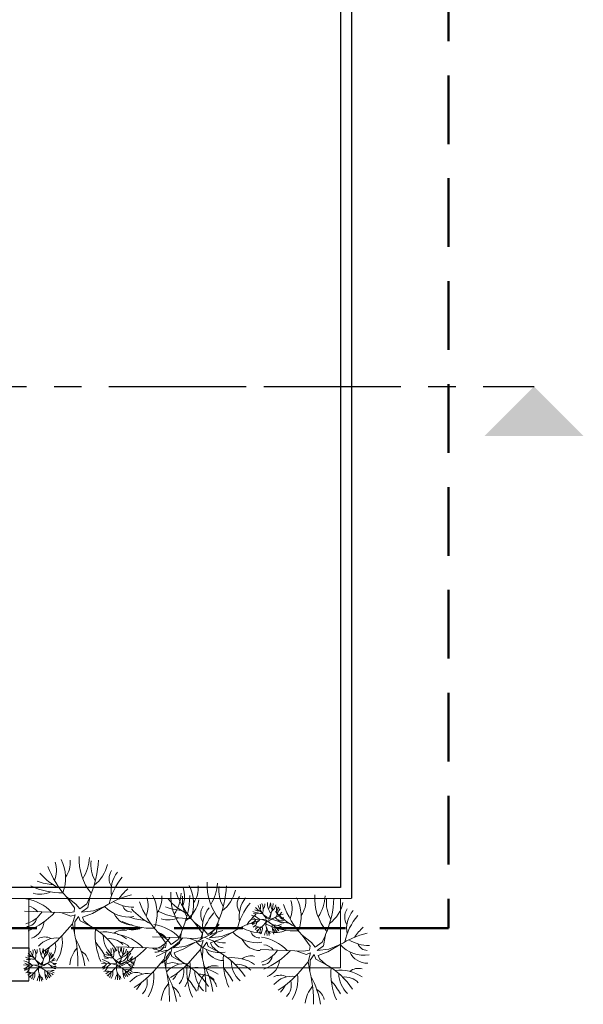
# Model space of a CAD drawing. Header units: millimetres. Extents: x 256333 to 598543, y -23220 to 10679.
# Tile 44 of 45: x 342766 to 343793, y -19 to 1775. Entities that reach past the tile are written whole.
import ezdxf

# ---------------------------------------------------------------- set-up
doc = ezdxf.new("R2010")
doc.units = ezdxf.units.MM
doc.header["$MEASUREMENT"] = 0
doc.linetypes.add('AXESx2', pattern=[4, 2.5, -0.5, 0.5, -0.5])
doc.linetypes.add('CACHE2', pattern=[0.1875, 0.125, -0.0625])
doc.layers.add('Voirie nouvelle', color=7, linetype='Continuous')

msp = doc.modelspace()

# ---------------------------------------------------------------- linework, layer by layer
at = {"layer": 'Voirie nouvelle', "linetype": 'CACHE2', "lineweight": 50, "ltscale": 1000}
for p, q in [((343547.283, 3360.898), (343547.283, 119.722)), ((343547.283, 119.722), (341288.958, 119.722))]:
    msp.add_line(p, q, dxfattribs=at)
at = {"layer": 'Voirie nouvelle', "color": 253, "linetype": 'Continuous'}
for p, q in [((343350.79, 2065.052), (343350.79, 193.639)), ((343370.768, 2071.734), (343370.767, 174.317)), ((343350.768, 193.639), (341970.48, 193.639)), ((341950.48, 173.609), (343370.767, 174.317)), ((341970.48, 84.05), (342782.674, 84.05)), ((342782.674, 84.05), (342782.674, 47.516)), ((341970.52, 24.05), (342782.674, 24.05))]:
    msp.add_line(p, q, dxfattribs=at)
at = {"layer": 'Voirie nouvelle', "linetype": 'AXESx2', "ltscale": 100}
msp.add_line((340128.466, 1106.572), (343210.602, 1106.572), dxfattribs=at)
at = {"layer": 'Voirie nouvelle', "linetype": 'AXESx2', "lineweight": 30, "ltscale": 100}
msp.add_line((343210.602, 1106.572), (343703.372, 1106.572), dxfattribs=at)
at = {"layer": 'Voirie nouvelle', "color": 253, "linetype": 'Continuous', "lineweight": 20}
for p, q in [((342782.674, 173.646), (342782.674, 24.05)), ((343350.304, 173.646), (342782.674, 173.646)), ((342868.249, 163.508), (342851.098, 176.693)), ((342865.643, 156.559), (342851.098, 176.693)), ((342868.249, 163.508), (342875.199, 154.821)), ((342875.199, 154.821), (342888.063, 163.891)), ((342888.063, 163.891), (342893.831, 176.997)), ((342890.27, 157.244), (342894.025, 178.076)), ((343350.304, 47.516), (343350.304, 173.646)), ((342774.582, 150.477), (342853.481, 147.871)), ((342840.493, 148.3), (342858.693, 141.79)), ((342853.481, 147.871), (342864.774, 149.609)), ((342858.693, 141.79), (342866.77, 144.324)), ((342862.168, 127.891), (342866.77, 144.324)), ((342864.774, 149.609), (342865.643, 156.559)), ((342890.27, 157.244), (342878.674, 148.74)), ((342878.674, 148.74), (342900.017, 151.444)), ((342898.373, 146.64), (342880.226, 139.892)), ((342920.662, 159.461), (342898.373, 146.64)), ((342900.017, 151.444), (342920.662, 159.461)), ((343215.556, 140.334), (343210.411, 144.289)), ((343214.774, 138.249), (343210.411, 144.289)), ((343221.5, 140.449), (343223.23, 144.381)), ((343222.162, 138.455), (343223.289, 144.704)), ((342847.524, 111.212), (342862.168, 127.891)), ((342862.168, 127.891), (342865.545, 110.562)), ((342866.051, 130.984), (342865.545, 110.562)), ((342873.269, 141.245), (342866.051, 130.984)), ((342875.983, 133.24), (342873.269, 141.245)), ((342875.983, 133.24), (342894.717, 123.387)), ((342880.226, 139.892), (342882.987, 133.343)), ((342893.747, 123.897), (342882.987, 133.343)), ((343101.629, 116.7), (343084.477, 129.884)), ((343099.022, 109.75), (343084.477, 129.884)), ((343121.443, 117.083), (343127.21, 130.188)), ((343123.649, 110.435), (343127.404, 131.267)), ((343187.456, 136.425), (343211.126, 135.643)), ((343207.229, 135.772), (343212.689, 133.819)), ((343209.338, 124.645), (343213.732, 129.649)), ((343211.126, 135.643), (343214.514, 136.164)), ((343212.689, 133.819), (343215.112, 134.579)), ((343213.732, 129.649), (343215.112, 134.579)), ((343213.732, 129.649), (343214.745, 124.45)), ((343214.514, 136.164), (343214.774, 138.249)), ((343214.896, 130.577), (343214.745, 124.45)), ((343217.062, 133.655), (343214.896, 130.577)), ((343215.556, 140.334), (343217.641, 137.728)), ((343217.876, 131.254), (343217.062, 133.655)), ((343217.641, 137.728), (343221.5, 140.449)), ((343217.876, 131.254), (343223.496, 128.298)), ((343222.162, 138.455), (343218.683, 135.904)), ((343218.683, 135.904), (343225.086, 136.715)), ((343224.593, 135.274), (343219.149, 133.249)), ((343219.149, 133.249), (343219.977, 131.284)), ((343223.205, 128.451), (343219.977, 131.284)), ((343231.28, 139.12), (343224.593, 135.274)), ((343225.086, 136.715), (343231.28, 139.12)), ((343035.119, 98.653), (343017.967, 111.838)), ((343032.512, 91.703), (343017.967, 111.838)), ((343054.933, 99.036), (343060.7, 112.142)), ((343057.139, 92.389), (343060.894, 113.221)), ((343098.154, 102.8), (343099.022, 109.75)), ((343101.629, 116.7), (343108.578, 108.012)), ((343108.578, 108.012), (343121.443, 117.083)), ((343123.649, 110.435), (343112.053, 101.931)), ((343154.041, 112.652), (343131.752, 99.831)), ((343133.397, 104.636), (343154.041, 112.652)), ((343319.66, 87.488), (343323.416, 108.32)), ((343007.961, 103.669), (343086.86, 101.063)), ((343031.644, 84.754), (343032.512, 91.703)), ((343035.119, 98.653), (343042.068, 89.966)), ((343042.068, 89.966), (343054.933, 99.036)), ((343057.139, 92.389), (343045.543, 83.885)), ((343087.531, 94.606), (343065.242, 81.785)), ((343066.887, 86.589), (343087.531, 94.606)), ((343073.872, 101.492), (343092.073, 94.981)), ((343086.86, 101.063), (343098.154, 102.8)), ((343092.073, 94.981), (343100.149, 97.515)), ((343095.547, 81.082), (343100.149, 97.515)), ((343106.649, 94.436), (343099.43, 84.176)), ((343109.363, 86.431), (343106.649, 94.436)), ((343112.053, 101.931), (343133.397, 104.636)), ((343131.752, 99.831), (343113.606, 93.083)), ((343113.606, 93.083), (343116.366, 86.534)), ((343297.64, 93.752), (343280.489, 106.937)), ((343295.034, 86.803), (343280.489, 106.937)), ((343297.64, 93.752), (343304.59, 85.065)), ((343304.59, 85.065), (343317.454, 94.135)), ((343317.454, 94.135), (343323.221, 107.241)), ((343350.052, 89.705), (343327.763, 76.884)), ((343329.408, 81.688), (343350.052, 89.705)), ((342941.452, 85.622), (343020.35, 83.016)), ((343007.362, 83.445), (343025.563, 76.935)), ((343020.35, 83.016), (343031.644, 84.754)), ((343025.563, 76.935), (343033.639, 79.469)), ((343029.038, 63.035), (343033.639, 79.469)), ((343040.139, 76.389), (343032.92, 66.129)), ((343042.853, 68.385), (343040.139, 76.389)), ((343045.543, 83.885), (343066.887, 86.589)), ((343065.242, 81.785), (343047.096, 75.037)), ((343047.096, 75.037), (343049.856, 68.488)), ((343080.903, 64.403), (343095.547, 81.082)), ((343095.547, 81.082), (343098.924, 63.753)), ((343099.43, 84.176), (343098.924, 63.753)), ((343109.363, 86.431), (343128.096, 76.578)), ((343127.126, 77.088), (343116.366, 86.534)), ((343203.973, 80.721), (343282.871, 78.115)), ((343269.883, 78.544), (343288.084, 72.034)), ((343282.871, 78.115), (343294.165, 79.853)), ((343288.084, 72.034), (343296.16, 74.568)), ((343291.559, 58.134), (343296.16, 74.568)), ((343294.165, 79.853), (343295.034, 86.803)), ((343319.66, 87.488), (343308.064, 78.984)), ((343308.064, 78.984), (343329.408, 81.688)), ((343327.763, 76.884), (343309.617, 70.136)), ((342800.92, 57.018), (342795.774, 60.974)), ((342800.138, 54.933), (342795.774, 60.974)), ((342799.877, 52.848), (342800.138, 54.933)), ((342800.92, 57.018), (342803.005, 54.412)), ((342803.005, 54.412), (342806.864, 57.133)), ((342807.526, 55.139), (342804.047, 52.588)), ((342806.864, 57.133), (342808.594, 61.065)), ((342807.526, 55.139), (342808.653, 61.388)), ((342816.644, 55.804), (342809.957, 51.958)), ((342810.45, 53.399), (342816.644, 55.804)), ((342915.121, 55.559), (342938.79, 54.778)), ((342934.894, 54.906), (342940.354, 52.953)), ((342943.221, 59.469), (342938.076, 63.424)), ((342942.439, 57.384), (342938.076, 63.424)), ((342938.79, 54.778), (342942.179, 55.299)), ((342942.179, 55.299), (342942.439, 57.384)), ((342943.221, 59.469), (342945.306, 56.863)), ((342945.306, 56.863), (342949.165, 59.584)), ((342949.827, 57.589), (342946.348, 55.038)), ((342946.348, 55.038), (342952.751, 55.849)), ((342952.258, 54.408), (342946.814, 52.384)), ((342949.165, 59.584), (342950.895, 63.515)), ((342949.827, 57.589), (342950.954, 63.839)), ((342958.945, 58.254), (342952.258, 54.408)), ((342952.751, 55.849), (342958.945, 58.254)), ((343014.393, 46.356), (343029.038, 63.035)), ((343029.038, 63.035), (343032.414, 45.707)), ((343032.92, 66.129), (343032.414, 45.707)), ((343042.853, 68.385), (343061.587, 58.531)), ((343060.616, 59.042), (343049.856, 68.488)), ((343276.914, 41.455), (343291.559, 58.134)), ((343291.559, 58.134), (343294.935, 40.806)), ((343295.441, 61.228), (343294.935, 40.806)), ((343302.66, 71.489), (343295.441, 61.228)), ((343305.374, 63.484), (343302.66, 71.489)), ((343305.374, 63.484), (343324.108, 53.63)), ((343309.617, 70.136), (343312.377, 63.587)), ((343323.137, 54.141), (343312.377, 63.587)), ((342772.82, 53.109), (342796.489, 52.327)), ((342782.674, 47.516), (343350.304, 47.516)), ((342792.593, 52.456), (342798.053, 50.503)), ((342794.702, 41.329), (342799.096, 46.333)), ((342796.489, 52.327), (342799.877, 52.848)), ((342798.053, 50.503), (342800.476, 51.263)), ((342799.096, 46.333), (342800.476, 51.263)), ((342799.096, 46.333), (342800.109, 41.134)), ((342800.26, 47.261), (342800.109, 41.134)), ((342802.426, 50.339), (342800.26, 47.261)), ((342803.24, 47.938), (342802.426, 50.339)), ((342803.24, 47.938), (342808.86, 44.982)), ((342804.047, 52.588), (342810.45, 53.399)), ((342809.957, 51.958), (342804.513, 49.933)), ((342804.513, 49.933), (342805.341, 47.969)), ((342808.569, 45.135), (342805.341, 47.969)), ((342937.003, 43.78), (342941.397, 48.783)), ((342940.354, 52.953), (342942.777, 53.713)), ((342941.397, 48.783), (342942.777, 53.713)), ((342941.397, 48.783), (342942.41, 43.585)), ((342942.561, 49.711), (342942.41, 43.585)), ((342944.727, 52.79), (342942.561, 49.711)), ((342945.541, 50.388), (342944.727, 52.79)), ((342945.541, 50.388), (342951.161, 47.432)), ((342946.814, 52.384), (342947.642, 50.419)), ((342950.87, 47.585), (342947.642, 50.419))]:
    msp.add_line(p, q, dxfattribs=at)
for centre, radius, start, end in [((342783.106, 225.203), 49.829, 337.868009, 17.453873), ((342775.558, 210.905), 73.795, 338.923091, 27.14338), ((342814.594, 238.778), 43.427, 323.119809, 6.315533), ((342970.629, 244.524), 96.467, 176.611408, 219.455724), ((342816.477, 251.843), 76.642, 326.791628, 357.465845), ((342717.374, 253.87), 192.225, 336.777683, 357.021028), ((342954.543, 235.797), 59.175, 173.39519, 210.401972), ((342863.302, 249.128), 63.749, 306.563673, 348.107827), ((342885.232, 289.883), 108.113, 220.293261, 244.184107), ((342969.306, 286.371), 161.253, 199.56904, 222.85653), ((342955.126, 209.839), 26.322, 146.070738, 212.39629), ((342987.186, 187.971), 54.838, 141.882458, 189.800424), ((342830.253, 286.384), 87.313, 248.266723, 267.927431), ((343037.166, 141.316), 110.51, 139.974867, 167.925168), ((343008.937, 164.097), 73.795, 338.923091, 27.14338), ((343204.008, 197.715), 96.467, 176.611408, 219.455724), ((343049.856, 205.035), 76.642, 326.791628, 357.465845), ((342840.289, 309.861), 125.562, 244.344898, 271.883503), ((342803.608, 224.795), 43.226, 252.334027, 295.090602), ((343010.376, 16.856), 168.478, 104.035905, 122.174323), ((343031.359, 115.273), 102.467, 132.047971, 145.862178), ((342942.427, 146.05), 73.795, 338.923091, 27.14338), ((343137.498, 179.669), 96.467, 176.611408, 219.455724), ((342983.346, 186.988), 76.642, 326.791628, 357.465845), ((343202.685, 239.563), 161.253, 199.56904, 222.85653), ((343016.485, 178.394), 49.829, 337.868009, 17.453873), ((343047.973, 191.969), 43.427, 323.119809, 6.315533), ((342950.753, 207.061), 192.225, 336.777683, 357.021028), ((343187.922, 188.988), 59.175, 173.39519, 210.401972), ((343096.681, 202.32), 63.749, 306.563673, 348.107827), ((343400.019, 174.768), 96.467, 176.611408, 219.455724), ((342764.458, 91.857), 82.362, 43.784597, 81.092477), ((342975.517, 236.699), 78.992, 240.196766, 268.765285), ((343136.175, 221.516), 161.253, 199.56904, 222.85653), ((342949.976, 160.348), 49.829, 337.868009, 17.453873), ((342981.463, 173.923), 43.427, 323.119809, 6.315533), ((343118.611, 243.074), 108.113, 220.293261, 244.184107), ((342884.243, 189.015), 192.225, 336.777683, 357.021028), ((343121.412, 170.942), 59.175, 173.39519, 210.401972), ((343030.171, 184.273), 63.749, 306.563673, 348.107827), ((343188.505, 163.031), 26.322, 146.070738, 212.39629), ((343270.545, 94.507), 110.51, 139.974867, 167.925168), ((343220.565, 141.162), 54.838, 141.882458, 189.800424), ((343190.013, 158.843), 14.949, 337.868009, 17.453873), ((343187.749, 154.553), 22.138, 338.923091, 27.14338), ((343199.459, 162.915), 13.028, 323.119809, 6.315533), ((343246.27, 164.639), 28.94, 176.611408, 219.455724), ((343200.024, 166.835), 22.993, 326.791628, 357.465845), ((343170.293, 167.443), 57.668, 336.777683, 357.021028), ((343241.444, 162.021), 17.753, 173.39519, 210.401972), ((343214.072, 166.02), 19.125, 306.563673, 348.107827), ((343398.696, 216.615), 161.253, 199.56904, 222.85653), ((343212.497, 155.447), 49.829, 337.868009, 17.453873), ((343204.948, 141.149), 73.795, 338.923091, 27.14338), ((343243.984, 169.022), 43.427, 323.119809, 6.315533), ((343245.867, 182.087), 76.642, 326.791628, 357.465845), ((343146.764, 184.114), 192.225, 336.777683, 357.021028), ((343383.933, 166.041), 59.175, 173.39519, 210.401972), ((343292.692, 179.372), 63.749, 306.563673, 348.107827), ((342762.59, 178.336), 52.677, 286.114364, 326.704981), ((342723.559, 250.145), 147.114, 293.061414, 316.375102), ((342778.58, 134.095), 25.492, 37.686163, 83.32079), ((342964.345, 198.78), 58.773, 221.99057, 279.062438), ((342969.665, 160.2), 34.448, 204.10058, 272.17431), ((342969.701, 166.549), 17.53, 198.598975, 270.670918), ((343052.101, 225.028), 108.113, 220.293261, 244.184107), ((343073.668, 263.052), 125.562, 244.344898, 271.883503), ((343063.632, 239.576), 87.313, 248.266723, 267.927431), ((343121.995, 144.984), 26.322, 146.070738, 212.39629), ((343204.035, 76.461), 110.51, 139.974867, 167.925168), ((343154.055, 123.116), 54.838, 141.882458, 189.800424), ((343264.738, 68.464), 102.467, 132.047971, 145.862178), ((343207.168, 184.24), 37.669, 244.344898, 271.883503), ((343196.164, 158.72), 12.968, 252.334027, 295.090602), ((343204.157, 177.197), 26.194, 248.266723, 267.927431), ((343220.651, 178.246), 32.434, 220.293261, 244.184107), ((343245.873, 177.193), 48.376, 199.56904, 222.85653), ((343258.194, 96.338), 50.543, 104.035905, 122.174323), ((343314.622, 220.127), 108.113, 220.293261, 244.184107), ((343241.619, 154.233), 7.897, 146.070738, 212.39629), ((343266.231, 133.676), 33.153, 139.974867, 167.925168), ((343251.237, 147.673), 16.452, 141.882458, 189.800424), ((343264.489, 125.863), 30.74, 132.047971, 145.862178), ((343384.516, 140.083), 26.322, 146.070738, 212.39629), ((343416.576, 118.215), 54.838, 141.882458, 189.800424), ((342778.943, 140.321), 17.672, 268.697145, 352.429309), ((342774.958, 134.336), 35.289, 290.844507, 354.869852), ((343007.158, 245.006), 125.562, 244.344898, 271.883503), ((342997.122, 221.529), 87.313, 248.266723, 267.927431), ((342997.837, 45.049), 82.362, 43.784597, 81.092477), ((343036.987, 177.986), 43.226, 252.334027, 295.090602), ((343198.228, 50.417), 102.467, 132.047971, 145.862178), ((343243.755, -29.953), 168.478, 104.035905, 122.174323), ((343184.419, 118.839), 24.709, 43.784597, 81.092477), ((343183.858, 144.783), 15.803, 286.114364, 326.704981), ((343188.764, 133.378), 5.302, 268.697145, 352.429309), ((343172.149, 166.325), 44.134, 293.061414, 316.375102), ((343188.655, 131.51), 7.648, 37.686163, 83.32079), ((343187.569, 131.583), 10.587, 290.844507, 354.869852), ((343269.679, 240.105), 125.562, 244.344898, 271.883503), ((343202.554, 91.265), 42.544, 33.521104, 60.511283), ((343262.893, 123.549), 36.746, 175.26338, 203.451251), ((343259.643, 216.628), 87.313, 248.266723, 267.927431), ((343244.385, 150.916), 17.632, 221.99057, 279.062438), ((343247.736, 162.291), 23.698, 240.196766, 268.765285), ((343241.144, 118.761), 7.386, 73.392398, 129.128815), ((343245.981, 139.342), 10.334, 204.10058, 272.17431), ((343245.992, 141.246), 5.259, 198.598975, 270.670918), ((343466.556, 71.56), 110.51, 139.974867, 167.925168), ((342722.8, 214.113), 161.693, 301.602973, 320.476228), ((342635.436, 56.235), 236.435, 358.673421, 13.28387), ((342824.909, -0.056), 141.814, 33.521104, 60.511283), ((343026.039, 107.559), 122.485, 175.26338, 203.451251), ((342920.534, 41.112), 71.744, 55.961949, 97.262515), ((342953.542, 91.598), 24.62, 73.392398, 129.128815), ((342931.327, 27.002), 82.362, 43.784597, 81.092477), ((342970.477, 159.94), 43.226, 252.334027, 295.090602), ((343011.959, 87.286), 25.492, 37.686163, 83.32079), ((343177.245, -47.999), 168.478, 104.035905, 122.174323), ((343197.724, 151.972), 58.773, 221.99057, 279.062438), ((343208.896, 189.89), 78.992, 240.196766, 268.765285), ((343203.08, 119.74), 17.53, 198.598975, 270.670918), ((343198.471, 114.865), 7.537, 62.321671, 118.115907), ((343204.894, 109.035), 12.842, 81.728528, 139.999247), ((343171.921, 155.515), 48.508, 301.602973, 320.476228), ((343183.673, 126.176), 19.84, 318.84319, 331.84536), ((343195.057, 117.29), 9.471, 316.652268, 12.804303), ((343188.087, 119.904), 20.058, 327.638179, 8.842102), ((343228.195, 105.697), 16.076, 138.439483, 174.734601), ((343145.712, 108.152), 70.93, 358.673421, 13.28387), ((343175.094, 99.257), 45.983, 9.26545, 28.78759), ((343214.602, 107.399), 8.125, 12.264604, 61.646842), ((343232.998, 155.039), 43.226, 252.334027, 295.090602), ((343188.908, 87.195), 49.354, 30.462511, 40.576833), ((343231.241, 103.615), 21.523, 55.961949, 97.262515), ((343245.072, 123.271), 14.549, 179.791236, 227.909818), ((343233.655, 111.111), 10.384, 43.622837, 96.111567), ((343439.766, -52.9), 168.478, 104.035905, 122.174323), ((343460.749, 45.517), 102.467, 132.047971, 145.862178), ((342811.298, 78.612), 25.124, 62.321671, 118.115907), ((342832.71, 59.179), 42.806, 81.728528, 139.999247), ((342799.92, 86.694), 31.569, 316.652268, 12.804303), ((342776.686, 95.409), 66.86, 327.638179, 8.842102), ((342733.375, 26.586), 153.278, 9.26545, 28.78759), ((342779.424, -13.623), 164.513, 30.462511, 40.576833), ((342966.635, 106.63), 48.498, 179.791236, 227.909818), ((342928.579, 66.096), 34.614, 43.622837, 96.111567), ((342945.449, 69.24), 25.492, 37.686163, 83.32079), ((342995.969, 131.528), 52.677, 286.114364, 326.704981), ((343012.323, 93.512), 17.672, 268.697145, 352.429309), ((342956.938, 203.336), 147.114, 293.061414, 316.375102), ((343131.214, 133.925), 58.773, 221.99057, 279.062438), ((343142.386, 171.843), 78.992, 240.196766, 268.765285), ((343136.571, 101.694), 17.53, 198.598975, 270.670918), ((343203.044, 113.392), 34.448, 204.10058, 272.17431), ((343193.848, 22.101), 82.362, 43.784597, 81.092477), ((343393.735, 129.024), 58.773, 221.99057, 279.062438), ((343404.908, 166.943), 78.992, 240.196766, 268.765285), ((343399.092, 96.793), 17.53, 198.598975, 270.670918), ((342806.015, 94.931), 32.434, 220.293261, 244.184107), ((342831.237, 93.877), 48.376, 199.56904, 222.85653), ((342775.377, 75.527), 14.949, 337.868009, 17.453873), ((342773.112, 71.237), 22.138, 338.923091, 27.14338), ((342784.823, 79.599), 13.028, 323.119809, 6.315533), ((342831.634, 81.323), 28.94, 176.611408, 219.455724), ((342785.388, 83.519), 22.993, 326.791628, 357.465845), ((342755.657, 84.127), 57.668, 336.777683, 357.021028), ((342826.808, 78.705), 17.753, 173.39519, 210.401972), ((342799.436, 82.704), 19.125, 306.563673, 348.107827), ((342761.973, 116.314), 66.134, 318.84319, 331.84536), ((342826.983, 70.918), 7.897, 146.070738, 212.39629), ((342836.601, 64.357), 16.452, 141.882458, 189.800424), ((342910.379, 48.051), 53.587, 138.439483, 174.734601), ((342865.068, 53.725), 27.083, 12.264604, 61.646842), ((342931.822, 96.332), 26.194, 248.266723, 267.927431), ((342948.316, 97.381), 32.434, 220.293261, 244.184107), ((342973.538, 96.328), 48.376, 199.56904, 222.85653), ((342917.678, 77.977), 14.949, 337.868009, 17.453873), ((342915.414, 73.688), 22.138, 338.923091, 27.14338), ((342927.124, 82.05), 13.028, 323.119809, 6.315533), ((342929.459, 113.481), 52.677, 286.114364, 326.704981), ((342973.935, 83.773), 28.94, 176.611408, 219.455724), ((342945.813, 75.466), 17.672, 268.697145, 352.429309), ((342927.689, 85.969), 22.993, 326.791628, 357.465845), ((342890.428, 185.289), 147.114, 293.061414, 316.375102), ((342897.958, 86.577), 57.668, 336.777683, 357.021028), ((342969.109, 81.155), 17.753, 173.39519, 210.401972), ((342941.737, 85.155), 19.125, 306.563673, 348.107827), ((342969.284, 73.368), 7.897, 146.070738, 212.39629), ((342993.896, 52.811), 33.153, 139.974867, 167.925168), ((342978.902, 66.808), 16.452, 141.882458, 189.800424), ((343008.337, 87.528), 35.289, 290.844507, 354.869852), ((343136.534, 95.345), 34.448, 204.10058, 272.17431), ((343058.288, -46.865), 141.814, 33.521104, 60.511283), ((343191.98, 108.58), 52.677, 286.114364, 326.704981), ((343152.949, 180.388), 147.114, 293.061414, 316.375102), ((343207.97, 64.339), 25.492, 37.686163, 83.32079), ((343399.055, 90.444), 34.448, 204.10058, 272.17431), ((342769.782, 35.523), 24.709, 43.784597, 81.092477), ((342774.019, 48.194), 7.648, 37.686163, 83.32079), ((342792.532, 100.924), 37.669, 244.344898, 271.883503), ((342781.527, 75.404), 12.968, 252.334027, 295.090602), ((342789.521, 93.881), 26.194, 248.266723, 267.927431), ((342843.558, 13.023), 50.543, 104.035905, 122.174323), ((342829.749, 67.6), 17.632, 221.99057, 279.062438), ((342851.595, 50.36), 33.153, 139.974867, 167.925168), ((342833.1, 78.975), 23.698, 240.196766, 268.765285), ((342849.853, 42.547), 30.74, 132.047971, 145.862178), ((342831.355, 57.93), 5.259, 198.598975, 270.670918), ((342912.084, 37.973), 24.709, 43.784597, 81.092477), ((342911.523, 63.917), 15.803, 286.114364, 326.704981), ((342899.814, 85.46), 44.134, 293.061414, 316.375102), ((342916.32, 50.645), 7.648, 37.686163, 83.32079), ((342934.833, 103.374), 37.669, 244.344898, 271.883503), ((342923.829, 77.855), 12.968, 252.334027, 295.090602), ((342941.827, 69.481), 35.289, 290.844507, 354.869852), ((342985.859, 15.473), 50.543, 104.035905, 122.174323), ((342972.05, 70.05), 17.632, 221.99057, 279.062438), ((342975.401, 81.426), 23.698, 240.196766, 268.765285), ((342973.646, 58.476), 10.334, 204.10058, 272.17431), ((342992.154, 44.998), 30.74, 132.047971, 145.862178), ((342973.657, 60.381), 5.259, 198.598975, 270.670918), ((343044.678, 31.803), 25.124, 62.321671, 118.115907), ((343066.089, 12.37), 42.806, 81.728528, 139.999247), ((342956.179, 167.304), 161.693, 301.602973, 320.476228), ((342991.778, -64.911), 141.814, 33.521104, 60.511283), ((343010.065, 48.6), 66.86, 327.638179, 8.842102), ((342868.816, 9.426), 236.435, 358.673421, 13.28387), ((343259.418, 60.751), 122.485, 175.26338, 203.451251), ((343153.913, -5.697), 71.744, 55.961949, 97.262515), ((343200.015, 59.821), 48.498, 179.791236, 227.909818), ((343161.958, 19.288), 34.614, 43.622837, 96.111567), ((343186.921, 44.789), 24.62, 73.392398, 129.128815), ((343208.334, 70.565), 17.672, 268.697145, 352.429309), ((343204.349, 64.58), 35.289, 290.844507, 354.869852), ((342769.222, 61.467), 15.803, 286.114364, 326.704981), ((342774.128, 50.062), 5.302, 268.697145, 352.429309), ((342757.513, 83.009), 44.134, 293.061414, 316.375102), ((342772.932, 48.267), 10.587, 290.844507, 354.869852), ((342783.835, 31.549), 7.537, 62.321671, 118.115907), ((342790.258, 25.719), 12.842, 81.728528, 139.999247), ((342757.285, 72.2), 48.508, 301.602973, 320.476228), ((342780.421, 33.974), 9.471, 316.652268, 12.804303), ((342773.451, 36.588), 20.058, 327.638179, 8.842102), ((342731.076, 24.836), 70.93, 358.673421, 13.28387), ((342760.458, 15.941), 45.983, 9.26545, 28.78759), ((342787.918, 7.949), 42.544, 33.521104, 60.511283), ((342848.257, 40.234), 36.746, 175.26338, 203.451251), ((342774.272, 3.879), 49.354, 30.462511, 40.576833), ((342816.605, 20.299), 21.523, 55.961949, 97.262515), ((342830.436, 39.955), 14.549, 179.791236, 227.909818), ((342819.019, 27.795), 10.384, 43.622837, 96.111567), ((342826.507, 35.445), 7.386, 73.392398, 129.128815), ((342831.345, 56.026), 10.334, 204.10058, 272.17431), ((342916.429, 52.512), 5.302, 268.697145, 352.429309), ((342915.234, 50.717), 10.587, 290.844507, 354.869852), ((342926.136, 34), 7.537, 62.321671, 118.115907), ((342932.559, 28.17), 12.842, 81.728528, 139.999247), ((342899.586, 74.65), 48.508, 301.602973, 320.476228), ((342911.338, 45.31), 19.84, 318.84319, 331.84536), ((342922.722, 36.424), 9.471, 316.652268, 12.804303), ((342915.752, 39.039), 20.058, 327.638179, 8.842102), ((342873.377, 27.287), 70.93, 358.673421, 13.28387), ((342902.759, 18.392), 45.983, 9.26545, 28.78759), ((342930.219, 10.399), 42.544, 33.521104, 60.511283), ((342990.558, 42.684), 36.746, 175.26338, 203.451251), ((342916.573, 6.329), 49.354, 30.462511, 40.576833), ((342958.906, 22.75), 21.523, 55.961949, 97.262515), ((342972.737, 42.405), 14.549, 179.791236, 227.909818), ((342961.32, 30.245), 10.384, 43.622837, 96.111567), ((342968.809, 37.895), 7.386, 73.392398, 129.128815), ((342978.168, 13.757), 25.124, 62.321671, 118.115907), ((342999.579, -5.676), 42.806, 81.728528, 139.999247), ((342889.669, 149.258), 161.693, 301.602973, 320.476228), ((342943.556, 30.554), 66.86, 327.638179, 8.842102), ((342802.306, -8.62), 236.435, 358.673421, 13.28387), ((342995.352, 69.505), 66.134, 318.84319, 331.84536), ((343033.299, 39.886), 31.569, 316.652268, 12.804303), ((343192.908, 42.704), 122.485, 175.26338, 203.451251), ((343087.403, -23.743), 71.744, 55.961949, 97.262515), ((343133.505, 41.775), 48.498, 179.791236, 227.909818), ((343143.758, 1.242), 53.587, 138.439483, 174.734601), ((342966.754, -20.223), 153.278, 9.26545, 28.78759), ((343120.411, 26.742), 24.62, 73.392398, 129.128815), ((343012.803, -60.431), 164.513, 30.462511, 40.576833), ((343152.19, 144.357), 161.693, 301.602973, 320.476228), ((343206.077, 25.653), 66.86, 327.638179, 8.842102), ((343064.827, -13.521), 236.435, 358.673421, 13.28387), ((343254.299, -69.812), 141.814, 33.521104, 60.511283), ((343455.429, 37.803), 122.485, 175.26338, 203.451251), ((343349.924, -28.644), 71.744, 55.961949, 97.262515), ((343396.026, 36.874), 48.498, 179.791236, 227.909818), ((343382.932, 21.841), 24.62, 73.392398, 129.128815), ((342769.037, 42.86), 19.84, 318.84319, 331.84536), ((342813.559, 22.381), 16.076, 138.439483, 174.734601), ((342799.965, 24.083), 8.125, 12.264604, 61.646842), ((342955.86, 24.831), 16.076, 138.439483, 174.734601), ((342942.267, 26.534), 8.125, 12.264604, 61.646842), ((342928.842, 51.459), 66.134, 318.84319, 331.84536), ((342966.789, 21.839), 31.569, 316.652268, 12.804303), ((343077.248, -16.805), 53.587, 138.439483, 174.734601), ((342900.244, -38.269), 153.278, 9.26545, 28.78759), ((342946.293, -78.478), 164.513, 30.462511, 40.576833), ((343095.448, 1.241), 34.614, 43.622837, 96.111567), ((343098.447, 6.916), 27.083, 12.264604, 61.646842), ((343240.689, 8.856), 25.124, 62.321671, 118.115907), ((343262.101, -10.577), 42.806, 81.728528, 139.999247), ((343229.31, 16.938), 31.569, 316.652268, 12.804303), ((343162.766, -43.17), 153.278, 9.26545, 28.78759), ((343208.814, -83.379), 164.513, 30.462511, 40.576833), ((343357.969, -3.66), 34.614, 43.622837, 96.111567), ((343031.937, -11.13), 27.083, 12.264604, 61.646842), ((343191.363, 46.558), 66.134, 318.84319, 331.84536), ((343339.769, -21.706), 53.587, 138.439483, 174.734601), ((343294.458, -16.031), 27.083, 12.264604, 61.646842)]:
    msp.add_arc(centre, radius, start, end, dxfattribs=at)
at = {"layer": 'Voirie nouvelle', "color": 7, "linetype": 'Continuous', "lineweight": 15}
msp.add_solid([(343613.516, 1016.716), (343793.228, 1016.716), (343703.372, 1106.572)], dxfattribs=at)

doc.saveas('drawing.dxf')
